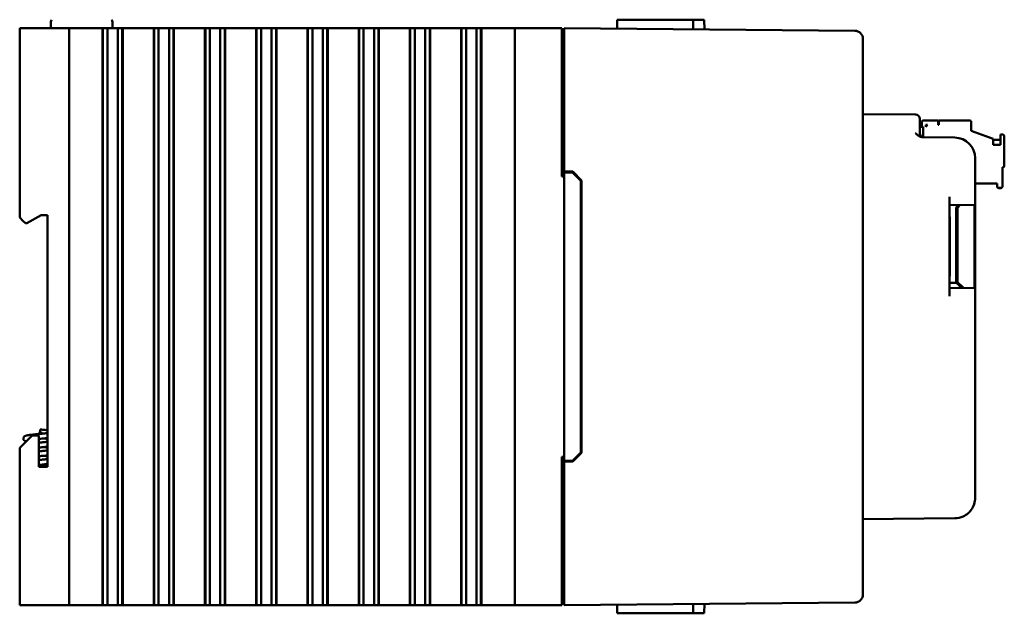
# Model space of a CAD drawing. Header units: inches. Extents: x 1.3 to 23.1, y 0.4 to 18.6.
# Tile 4 of 19: x 1.3 to 7.3, y 7.6 to 11.2. Entities that reach past the tile are written whole.
import ezdxf

# ---------------------------------------------------------------- set-up
doc = ezdxf.new("R2010")
doc.units = ezdxf.units.IN
doc.header["$LTSCALE"] = 0.8
doc.header["$MEASUREMENT"] = 0
doc.layers.add('Visible (ANSI)', color=7, linetype='Continuous', lineweight=50)

msp = doc.modelspace()

# ---------------------------------------------------------------- linework, layer by layer
at = {"layer": 'Visible (ANSI)'}
for p, q in [((4.9138, 11.1666), (4.9133, 11.1138)), ((4.9138, 11.1666), (5.0132, 11.1666)), ((5.1621, 11.1666), (5.0132, 11.1666)), ((5.1621, 11.1666), (5.3741, 11.1666)), ((5.3741, 11.1666), (5.4423, 11.1666)), ((5.3741, 11.1666), (5.3746, 11.1097)), ((5.4423, 11.1666), (5.4428, 11.1091)), ((1.2929, 11.1166), (1.3129, 11.1166)), ((1.2929, 11.1166), (1.2929, 9.9676)), ((1.5729, 11.1166), (1.3129, 11.1166)), ((1.4814, 11.1547), (1.4814, 11.1167)), ((1.4814, 11.1167), (1.8544, 11.1167)), ((1.5729, 11.1166), (1.5929, 11.1166)), ((1.5929, 7.6166), (1.5929, 11.1166)), ((1.6129, 11.1166), (1.5929, 11.1166)), ((1.6129, 11.1166), (1.7946, 11.1166)), ((1.7958, 11.1166), (1.7946, 11.1166)), ((1.7946, 7.6166), (1.7946, 11.1166)), ((1.797, 11.1166), (1.7958, 11.1166)), ((1.7958, 7.6166), (1.7958, 11.1166)), ((1.8123, 11.1166), (1.797, 11.1166)), ((1.797, 7.6166), (1.797, 11.1166)), ((1.8123, 11.1166), (1.8244, 11.1166)), ((1.8244, 11.1166), (1.8413, 11.1166)), ((1.8244, 11.1166), (1.8244, 7.6166)), ((1.8413, 11.1166), (1.8551, 11.1166)), ((1.8544, 11.1547), (1.8544, 11.1167)), ((1.8551, 11.1166), (1.8568, 11.1166)), ((1.8568, 11.1166), (1.8707, 11.1166)), ((1.8707, 11.1166), (1.8875, 11.1166)), ((1.8875, 11.1166), (1.8996, 11.1166)), ((1.8875, 7.6166), (1.8875, 11.1166)), ((1.9149, 11.1166), (1.8996, 11.1166)), ((1.9161, 11.1166), (1.9149, 11.1166)), ((1.9149, 7.6166), (1.9149, 11.1166)), ((1.9173, 11.1166), (1.9161, 11.1166)), ((1.9161, 7.6166), (1.9161, 11.1166)), ((1.9173, 11.1166), (2.1052, 11.1166)), ((1.9173, 7.6166), (1.9173, 11.1166)), ((2.1064, 11.1166), (2.1052, 11.1166)), ((2.1052, 7.6166), (2.1052, 11.1166)), ((2.1076, 11.1166), (2.1064, 11.1166)), ((2.1064, 7.6166), (2.1064, 11.1166)), ((2.1229, 11.1166), (2.1076, 11.1166)), ((2.1076, 7.6166), (2.1076, 11.1166)), ((2.1229, 11.1166), (2.135, 11.1166)), ((2.135, 11.1166), (2.1518, 11.1166)), ((2.135, 11.1166), (2.135, 7.6166)), ((2.1518, 11.1166), (2.1657, 11.1166)), ((2.1657, 11.1166), (2.1674, 11.1166)), ((2.1674, 11.1166), (2.1812, 11.1166)), ((2.1812, 11.1166), (2.1981, 11.1166)), ((2.1981, 11.1166), (2.2102, 11.1166)), ((2.1981, 7.6166), (2.1981, 11.1166)), ((2.2255, 11.1166), (2.2102, 11.1166)), ((2.2267, 11.1166), (2.2255, 11.1166)), ((2.2255, 7.6166), (2.2255, 11.1166)), ((2.2279, 11.1166), (2.2267, 11.1166)), ((2.2267, 7.6166), (2.2267, 11.1166)), ((2.2279, 11.1166), (2.4158, 11.1166)), ((2.2279, 7.6166), (2.2279, 11.1166)), ((2.417, 11.1166), (2.4158, 11.1166)), ((2.4158, 7.6166), (2.4158, 11.1166)), ((2.4182, 11.1166), (2.417, 11.1166)), ((2.417, 7.6166), (2.417, 11.1166)), ((2.4335, 11.1166), (2.4182, 11.1166)), ((2.4182, 7.6166), (2.4182, 11.1166)), ((2.4335, 11.1166), (2.4455, 11.1166)), ((2.4455, 11.1166), (2.4624, 11.1166)), ((2.4455, 11.1166), (2.4455, 7.6166)), ((2.4624, 11.1166), (2.4762, 11.1166)), ((2.4762, 11.1166), (2.4779, 11.1166)), ((2.4779, 11.1166), (2.4918, 11.1166)), ((2.4918, 11.1166), (2.5086, 11.1166)), ((2.5086, 11.1166), (2.5207, 11.1166)), ((2.5086, 7.6166), (2.5086, 11.1166)), ((2.536, 11.1166), (2.5207, 11.1166)), ((2.5372, 11.1166), (2.536, 11.1166)), ((2.536, 7.6166), (2.536, 11.1166)), ((2.5384, 11.1166), (2.5372, 11.1166)), ((2.5372, 7.6166), (2.5372, 11.1166)), ((2.5384, 11.1166), (2.7263, 11.1166)), ((2.5384, 7.6166), (2.5384, 11.1166)), ((2.7275, 11.1166), (2.7263, 11.1166)), ((2.7263, 7.6166), (2.7263, 11.1166)), ((2.7287, 11.1166), (2.7275, 11.1166)), ((2.7275, 7.6166), (2.7275, 11.1166)), ((2.744, 11.1166), (2.7287, 11.1166)), ((2.7287, 7.6166), (2.7287, 11.1166)), ((2.744, 11.1166), (2.7561, 11.1166)), ((2.7561, 11.1166), (2.773, 11.1166)), ((2.7561, 11.1166), (2.7561, 7.6166)), ((2.773, 11.1166), (2.7868, 11.1166)), ((2.7868, 11.1166), (2.7885, 11.1166)), ((2.7885, 11.1166), (2.8023, 11.1166)), ((2.8023, 11.1166), (2.8192, 11.1166)), ((2.8192, 11.1166), (2.8313, 11.1166)), ((2.8192, 7.6166), (2.8192, 11.1166)), ((2.8466, 11.1166), (2.8313, 11.1166)), ((2.8478, 11.1166), (2.8466, 11.1166)), ((2.8466, 7.6166), (2.8466, 11.1166)), ((2.849, 11.1166), (2.8478, 11.1166)), ((2.8478, 7.6166), (2.8478, 11.1166)), ((2.849, 11.1166), (3.0369, 11.1166)), ((2.849, 7.6166), (2.849, 11.1166)), ((3.0381, 11.1166), (3.0369, 11.1166)), ((3.0369, 7.6166), (3.0369, 11.1166)), ((3.0393, 11.1166), (3.0381, 11.1166)), ((3.0381, 7.6166), (3.0381, 11.1166)), ((3.0546, 11.1166), (3.0393, 11.1166)), ((3.0393, 7.6166), (3.0393, 11.1166)), ((3.0546, 11.1166), (3.0667, 11.1166)), ((3.0667, 11.1166), (3.0835, 11.1166)), ((3.0667, 11.1166), (3.0667, 7.6166)), ((3.0835, 11.1166), (3.0974, 11.1166)), ((3.0974, 11.1166), (3.099, 11.1166)), ((3.099, 11.1166), (3.1129, 11.1166)), ((3.1129, 11.1166), (3.1297, 11.1166)), ((3.1297, 11.1166), (3.1418, 11.1166)), ((3.1297, 7.6166), (3.1297, 11.1166)), ((3.1571, 11.1166), (3.1418, 11.1166)), ((3.1583, 11.1166), (3.1571, 11.1166)), ((3.1571, 7.6166), (3.1571, 11.1166)), ((3.1595, 11.1166), (3.1583, 11.1166)), ((3.1583, 7.6166), (3.1583, 11.1166)), ((3.1595, 11.1166), (3.3474, 11.1166)), ((3.1595, 7.6166), (3.1595, 11.1166)), ((3.3486, 11.1166), (3.3474, 11.1166)), ((3.3474, 7.6166), (3.3474, 11.1166)), ((3.3498, 11.1166), (3.3486, 11.1166)), ((3.3486, 7.6166), (3.3486, 11.1166)), ((3.3651, 11.1166), (3.3498, 11.1166)), ((3.3498, 7.6166), (3.3498, 11.1166)), ((3.3651, 11.1166), (3.3772, 11.1166)), ((3.3772, 11.1166), (3.3941, 11.1166)), ((3.3772, 11.1166), (3.3772, 7.6166)), ((3.3941, 11.1166), (3.4079, 11.1166)), ((3.4079, 11.1166), (3.4096, 11.1166)), ((3.4096, 11.1166), (3.4234, 11.1166)), ((3.4234, 11.1166), (3.4403, 11.1166)), ((3.4403, 11.1166), (3.4524, 11.1166)), ((3.4403, 7.6166), (3.4403, 11.1166)), ((3.4677, 11.1166), (3.4524, 11.1166)), ((3.4689, 11.1166), (3.4677, 11.1166)), ((3.4677, 7.6166), (3.4677, 11.1166)), ((3.4701, 11.1166), (3.4689, 11.1166)), ((3.4689, 7.6166), (3.4689, 11.1166)), ((3.4701, 11.1166), (3.658, 11.1166)), ((3.4701, 7.6166), (3.4701, 11.1166)), ((3.6592, 11.1166), (3.658, 11.1166)), ((3.658, 7.6166), (3.658, 11.1166)), ((3.6604, 11.1166), (3.6592, 11.1166)), ((3.6592, 7.6166), (3.6592, 11.1166)), ((3.6757, 11.1166), (3.6604, 11.1166)), ((3.6604, 7.6166), (3.6604, 11.1166)), ((3.6757, 11.1166), (3.6878, 11.1166)), ((3.6878, 11.1166), (3.7046, 11.1166)), ((3.6878, 11.1166), (3.6878, 7.6166)), ((3.7046, 11.1166), (3.7185, 11.1166)), ((3.7185, 11.1166), (3.7201, 11.1166)), ((3.7201, 11.1166), (3.734, 11.1166)), ((3.734, 11.1166), (3.7508, 11.1166)), ((3.7508, 11.1166), (3.7629, 11.1166)), ((3.7508, 7.6166), (3.7508, 11.1166)), ((3.7782, 11.1166), (3.7629, 11.1166)), ((3.7794, 11.1166), (3.7782, 11.1166)), ((3.7782, 7.6166), (3.7782, 11.1166)), ((3.7806, 11.1166), (3.7794, 11.1166)), ((3.7794, 7.6166), (3.7794, 11.1166)), ((3.7806, 11.1166), (3.9685, 11.1166)), ((3.7806, 7.6166), (3.7806, 11.1166)), ((3.9697, 11.1166), (3.9685, 11.1166)), ((3.9685, 7.6166), (3.9685, 11.1166)), ((3.9709, 11.1166), (3.9697, 11.1166)), ((3.9697, 7.6166), (3.9697, 11.1166)), ((3.9862, 11.1166), (3.9709, 11.1166)), ((3.9709, 7.6166), (3.9709, 11.1166)), ((3.9862, 11.1166), (3.9983, 11.1166)), ((3.9983, 11.1166), (4.0152, 11.1166)), ((3.9983, 11.1166), (3.9983, 7.6166)), ((4.0152, 11.1166), (4.029, 11.1166)), ((4.029, 11.1166), (4.0307, 11.1166)), ((4.0307, 11.1166), (4.0445, 11.1166)), ((4.0445, 11.1166), (4.0614, 11.1166)), ((4.0614, 7.6166), (4.0614, 11.1166)), ((4.0614, 11.1166), (4.0735, 11.1166)), ((4.0888, 11.1166), (4.0735, 11.1166)), ((4.09, 11.1166), (4.0888, 11.1166)), ((4.0888, 7.6166), (4.0888, 11.1166)), ((4.0912, 11.1166), (4.09, 11.1166)), ((4.09, 7.6166), (4.09, 11.1166)), ((4.0912, 11.1166), (4.2179, 11.1166)), ((4.0912, 7.6166), (4.0912, 11.1166)), ((4.2929, 11.1166), (4.2179, 11.1166)), ((4.2929, 11.1166), (4.3129, 11.1166)), ((4.2929, 11.1166), (4.2929, 7.6166)), ((4.5729, 11.1166), (4.3129, 11.1166)), ((4.5729, 11.1166), (4.5779, 11.1166)), ((4.5779, 10.2166), (4.5779, 11.1166)), ((4.5929, 11.0666), (4.5929, 11.1166)), ((6.3544, 11.1012), (4.5929, 11.1166)), ((4.5929, 11.0476), (4.5779, 11.0476)), ((4.5929, 11.0666), (4.5929, 10.2466)), ((6.4039, 11.0512), (6.4039, 11.0507)), ((6.4039, 7.6824), (6.4039, 11.0507)), ((6.7231, 10.5923), (6.4039, 10.5951)), ((6.7479, 10.5673), (6.7479, 10.5423)), ((6.7479, 10.4792), (6.7479, 10.5423)), ((6.7479, 10.5176), (6.7683, 10.5176)), ((6.7605, 10.5452), (6.7605, 10.5176)), ((6.7683, 10.4546), (6.7683, 10.5176)), ((6.8589, 10.557), (6.7723, 10.557)), ((6.7841, 10.5294), (6.7959, 10.5294)), ((6.7841, 10.5176), (6.7959, 10.5294)), ((6.7841, 10.5176), (6.7841, 10.5294)), ((6.7841, 10.5294), (6.7958, 10.5294)), ((6.7958, 10.5293), (6.7841, 10.5293)), ((6.7841, 10.5292), (6.7957, 10.5292)), ((6.7957, 10.5292), (6.7841, 10.5292)), ((6.7841, 10.5291), (6.7956, 10.5291)), ((6.7841, 10.529), (6.7955, 10.529)), ((6.7955, 10.529), (6.7841, 10.529)), ((6.7955, 10.529), (6.7841, 10.529)), ((6.7841, 10.529), (6.7955, 10.529)), ((6.7954, 10.5289), (6.7841, 10.5289)), ((6.7841, 10.5288), (6.7953, 10.5288)), ((6.7953, 10.5288), (6.7841, 10.5288)), ((6.7841, 10.5287), (6.7952, 10.5287)), ((6.7951, 10.5287), (6.7841, 10.5287)), ((6.7841, 10.5286), (6.7951, 10.5286)), ((6.8589, 10.5294), (6.8589, 10.557)), ((6.8628, 10.5294), (6.8589, 10.5294)), ((7.0518, 10.557), (6.8628, 10.557)), ((6.8628, 10.557), (6.8628, 10.5294)), ((7.0597, 10.494), (7.0597, 10.5491)), ((6.96, 10.4526), (6.7662, 10.4542)), ((7.0597, 10.494), (7.1935, 10.4453)), ((7.1935, 10.4089), (7.1935, 10.4453)), ((7.2526, 10.4704), (7.2368, 10.4704)), ((7.2368, 10.4704), (7.2368, 10.4089)), ((7.2605, 10.2814), (7.2605, 10.4625)), ((7.2368, 10.4388), (7.1935, 10.4388)), ((7.2368, 10.4089), (7.1935, 10.4089)), ((7.0839, 10.0946), (7.0839, 10.3276)), ((7.2486, 10.1554), (7.2486, 10.2735)), ((7.2486, 10.2735), (7.2526, 10.2735)), ((7.2486, 10.2731), (7.2526, 10.2731)), ((7.2526, 10.2731), (7.2486, 10.2731)), ((7.2526, 10.2727), (7.2486, 10.2727)), ((7.2605, 10.2814), (7.2605, 10.281)), ((7.2605, 10.281), (7.2605, 10.2806)), ((4.5779, 10.2166), (4.5929, 10.2166)), ((4.5929, 10.2466), (4.5929, 10.2416)), ((4.5929, 10.2466), (4.645, 10.2461)), ((4.5929, 10.2416), (4.5929, 8.4916)), ((4.5929, 10.2416), (4.6429, 10.2411)), ((4.6429, 10.2411), (4.6929, 10.1907)), ((4.645, 10.2461), (4.6979, 10.1927)), ((4.6929, 8.5424), (4.6929, 10.1907)), ((4.6979, 10.1927), (4.6979, 8.5404)), ((7.0839, 10.1751), (7.2171, 10.1751)), ((7.0839, 10.1747), (7.2171, 10.1747)), ((7.2171, 10.1747), (7.0839, 10.1747)), ((7.2171, 10.1743), (7.0839, 10.1743)), ((7.2171, 10.1751), (7.2171, 10.1554)), ((7.2171, 10.1554), (7.2171, 10.155)), ((7.2171, 10.155), (7.2171, 10.1546)), ((7.225, 10.1475), (7.2408, 10.1475)), ((7.225, 10.1471), (7.2408, 10.1471)), ((7.2408, 10.1471), (7.225, 10.1471)), ((7.2408, 10.1467), (7.225, 10.1467)), ((7.2486, 10.1554), (7.2486, 10.155)), ((7.2486, 10.155), (7.2486, 10.1546)), ((6.9289, 9.491), (6.9289, 10.0933)), ((7.0839, 10.0946), (7.0839, 10.0446)), ((6.9289, 10.0433), (7.0839, 10.0446)), ((6.9692, 10.0295), (6.9835, 10.0437)), ((6.9692, 10.0295), (6.9835, 10.0437)), ((6.9692, 9.6261), (6.9692, 10.0295)), ((6.9938, 10.0438), (6.9765, 10.0265)), ((6.9765, 10.0265), (6.9765, 9.5761)), ((7.0788, 10.0446), (7.0788, 9.5397)), ((7.0839, 10.0446), (7.0839, 9.5396)), ((1.3129, 9.9476), (1.2929, 9.9676)), ((1.3363, 9.9326), (1.4229, 9.9826)), ((1.4229, 9.9826), (1.4609, 9.9826)), ((1.4609, 9.9826), (1.4609, 8.4556)), ((6.9289, 9.9721), (6.9297, 9.9721)), ((6.9297, 9.9159), (6.9297, 9.9721)), ((1.3129, 9.9476), (1.3279, 9.9326)), ((1.3279, 9.9326), (1.3363, 9.9326)), ((6.9297, 9.7934), (6.9297, 9.9159)), ((6.9289, 9.7934), (6.9297, 9.7934)), ((6.9289, 9.7934), (6.9297, 9.7934)), ((6.9297, 9.7922), (6.9289, 9.7922)), ((6.9297, 9.7934), (6.9297, 9.7934)), ((6.9297, 9.7934), (6.9297, 9.7922)), ((6.9297, 9.6686), (6.9297, 9.7922)), ((6.9297, 9.6123), (6.9297, 9.6686)), ((6.9289, 9.6122), (6.9297, 9.6122)), ((6.9297, 9.6122), (6.9297, 9.6123)), ((6.9765, 9.6261), (6.9692, 9.6261)), ((6.9765, 9.6261), (6.9692, 9.6261)), ((6.9692, 9.6084), (6.9692, 9.6261)), ((6.9692, 9.6084), (6.9692, 9.5907)), ((6.9714, 9.571), (6.9289, 9.571)), ((6.9692, 9.5907), (6.9692, 9.571)), ((7.002, 9.5403), (6.9714, 9.571)), ((6.9765, 9.5761), (7.0124, 9.5402)), ((6.9765, 9.5761), (7.0124, 9.5402)), ((6.9765, 9.5761), (6.9765, 9.5761)), ((7.0839, 9.5396), (6.9289, 9.541)), ((7.0839, 9.5396), (7.0839, 9.4896)), ((7.0839, 8.2679), (7.0839, 9.4896)), ((1.4129, 8.6666), (1.4229, 8.6666)), ((1.4129, 8.6666), (1.4129, 8.6566)), ((1.4129, 8.6566), (1.4229, 8.6566)), ((1.4179, 8.6666), (1.4179, 8.6816)), ((1.4179, 8.6553), (1.4179, 8.6566)), ((1.4229, 8.6666), (1.4229, 8.6566)), ((1.3689, 8.6456), (1.3129, 8.5896)), ((1.4089, 8.6456), (1.3689, 8.6456)), ((1.4089, 8.4556), (1.4089, 8.6456)), ((1.2929, 8.5696), (1.3129, 8.5896)), ((1.2929, 8.5696), (1.2929, 7.6166)), ((4.6929, 8.5424), (4.6429, 8.492)), ((4.6979, 8.5404), (4.645, 8.487)), ((4.5929, 8.5166), (4.5779, 8.5166)), ((4.5779, 7.6166), (4.5779, 8.5166)), ((4.5929, 8.4916), (4.6429, 8.492)), ((4.5929, 8.4916), (4.5929, 8.4866)), ((4.645, 8.487), (4.5929, 8.4866)), ((4.5929, 8.4866), (4.5929, 7.6665)), ((1.4609, 8.4556), (1.4089, 8.4556)), ((6.4039, 8.1381), (6.96, 8.1429)), ((4.5929, 7.6856), (4.5779, 7.6856)), ((4.5929, 7.6166), (4.5929, 7.6665)), ((6.4039, 7.6824), (6.4039, 7.6819)), ((1.3129, 7.6166), (1.2929, 7.6166)), ((1.5729, 7.6166), (1.3129, 7.6166)), ((1.5929, 7.6166), (1.5729, 7.6166)), ((1.5929, 7.6166), (1.6129, 7.6166)), ((1.7946, 7.6166), (1.6129, 7.6166)), ((1.7958, 7.6166), (1.7946, 7.6166)), ((1.797, 7.6166), (1.7958, 7.6166)), ((1.8123, 7.6166), (1.797, 7.6166)), ((1.8244, 7.6166), (1.8123, 7.6166)), ((1.8413, 7.6166), (1.8244, 7.6166)), ((1.8551, 7.6166), (1.8413, 7.6166)), ((1.8568, 7.6166), (1.8551, 7.6166)), ((1.8707, 7.6166), (1.8568, 7.6166)), ((1.8875, 7.6166), (1.8707, 7.6166)), ((1.8996, 7.6166), (1.8875, 7.6166)), ((1.9149, 7.6166), (1.8996, 7.6166)), ((1.9161, 7.6166), (1.9149, 7.6166)), ((1.9173, 7.6166), (1.9161, 7.6166)), ((2.1052, 7.6166), (1.9173, 7.6166)), ((2.1064, 7.6166), (2.1052, 7.6166)), ((2.1076, 7.6166), (2.1064, 7.6166)), ((2.1229, 7.6166), (2.1076, 7.6166)), ((2.135, 7.6166), (2.1229, 7.6166)), ((2.1518, 7.6166), (2.135, 7.6166)), ((2.1657, 7.6166), (2.1518, 7.6166)), ((2.1674, 7.6166), (2.1657, 7.6166)), ((2.1812, 7.6166), (2.1674, 7.6166)), ((2.1981, 7.6166), (2.1812, 7.6166)), ((2.2102, 7.6166), (2.1981, 7.6166)), ((2.2255, 7.6166), (2.2102, 7.6166)), ((2.2267, 7.6166), (2.2255, 7.6166)), ((2.2279, 7.6166), (2.2267, 7.6166)), ((2.4158, 7.6166), (2.2279, 7.6166)), ((2.417, 7.6166), (2.4158, 7.6166)), ((2.4182, 7.6166), (2.417, 7.6166)), ((2.4335, 7.6166), (2.4182, 7.6166)), ((2.4455, 7.6166), (2.4335, 7.6166)), ((2.4624, 7.6166), (2.4455, 7.6166)), ((2.4762, 7.6166), (2.4624, 7.6166)), ((2.4779, 7.6166), (2.4762, 7.6166)), ((2.4918, 7.6166), (2.4779, 7.6166)), ((2.5086, 7.6166), (2.4918, 7.6166)), ((2.5207, 7.6166), (2.5086, 7.6166)), ((2.536, 7.6166), (2.5207, 7.6166)), ((2.5372, 7.6166), (2.536, 7.6166)), ((2.5384, 7.6166), (2.5372, 7.6166)), ((2.7263, 7.6166), (2.5384, 7.6166)), ((2.7275, 7.6166), (2.7263, 7.6166)), ((2.7287, 7.6166), (2.7275, 7.6166)), ((2.744, 7.6166), (2.7287, 7.6166)), ((2.7561, 7.6166), (2.744, 7.6166)), ((2.773, 7.6166), (2.7561, 7.6166)), ((2.7868, 7.6166), (2.773, 7.6166)), ((2.7885, 7.6166), (2.7868, 7.6166)), ((2.8023, 7.6166), (2.7885, 7.6166)), ((2.8192, 7.6166), (2.8023, 7.6166)), ((2.8313, 7.6166), (2.8192, 7.6166)), ((2.8466, 7.6166), (2.8313, 7.6166)), ((2.8478, 7.6166), (2.8466, 7.6166)), ((2.849, 7.6166), (2.8478, 7.6166)), ((3.0369, 7.6166), (2.849, 7.6166)), ((3.0381, 7.6166), (3.0369, 7.6166)), ((3.0393, 7.6166), (3.0381, 7.6166)), ((3.0546, 7.6166), (3.0393, 7.6166)), ((3.0667, 7.6166), (3.0546, 7.6166)), ((3.0835, 7.6166), (3.0667, 7.6166)), ((3.0974, 7.6166), (3.0835, 7.6166)), ((3.099, 7.6166), (3.0974, 7.6166)), ((3.1129, 7.6166), (3.099, 7.6166)), ((3.1297, 7.6166), (3.1129, 7.6166)), ((3.1418, 7.6166), (3.1297, 7.6166)), ((3.1571, 7.6166), (3.1418, 7.6166)), ((3.1583, 7.6166), (3.1571, 7.6166)), ((3.1595, 7.6166), (3.1583, 7.6166)), ((3.3474, 7.6166), (3.1595, 7.6166)), ((3.3486, 7.6166), (3.3474, 7.6166)), ((3.3498, 7.6166), (3.3486, 7.6166)), ((3.3651, 7.6166), (3.3498, 7.6166)), ((3.3772, 7.6166), (3.3651, 7.6166)), ((3.3941, 7.6166), (3.3772, 7.6166)), ((3.4079, 7.6166), (3.3941, 7.6166)), ((3.4096, 7.6166), (3.4079, 7.6166)), ((3.4234, 7.6166), (3.4096, 7.6166)), ((3.4403, 7.6166), (3.4234, 7.6166)), ((3.4524, 7.6166), (3.4403, 7.6166)), ((3.4677, 7.6166), (3.4524, 7.6166)), ((3.4689, 7.6166), (3.4677, 7.6166)), ((3.4701, 7.6166), (3.4689, 7.6166)), ((3.658, 7.6166), (3.4701, 7.6166)), ((3.6592, 7.6166), (3.658, 7.6166)), ((3.6604, 7.6166), (3.6592, 7.6166)), ((3.6757, 7.6166), (3.6604, 7.6166)), ((3.6878, 7.6166), (3.6757, 7.6166)), ((3.7046, 7.6166), (3.6878, 7.6166)), ((3.7185, 7.6166), (3.7046, 7.6166)), ((3.7201, 7.6166), (3.7185, 7.6166)), ((3.734, 7.6166), (3.7201, 7.6166)), ((3.7508, 7.6166), (3.734, 7.6166)), ((3.7629, 7.6166), (3.7508, 7.6166)), ((3.7782, 7.6166), (3.7629, 7.6166)), ((3.7794, 7.6166), (3.7782, 7.6166)), ((3.7806, 7.6166), (3.7794, 7.6166)), ((3.9685, 7.6166), (3.7806, 7.6166)), ((3.9697, 7.6166), (3.9685, 7.6166)), ((3.9709, 7.6166), (3.9697, 7.6166)), ((3.9862, 7.6166), (3.9709, 7.6166)), ((3.9983, 7.6166), (3.9862, 7.6166)), ((4.0152, 7.6166), (3.9983, 7.6166)), ((4.029, 7.6166), (4.0152, 7.6166)), ((4.0307, 7.6166), (4.029, 7.6166)), ((4.0445, 7.6166), (4.0307, 7.6166)), ((4.0614, 7.6166), (4.0445, 7.6166)), ((4.0735, 7.6166), (4.0614, 7.6166)), ((4.0888, 7.6166), (4.0735, 7.6166)), ((4.09, 7.6166), (4.0888, 7.6166)), ((4.0912, 7.6166), (4.09, 7.6166)), ((4.2179, 7.6166), (4.0912, 7.6166)), ((4.2179, 7.6166), (4.2929, 7.6166)), ((4.3129, 7.6166), (4.2929, 7.6166)), ((4.5729, 7.6166), (4.3129, 7.6166)), ((4.5779, 7.6166), (4.5729, 7.6166)), ((4.5929, 7.6166), (6.3544, 7.6319)), ((4.9138, 7.5666), (4.9133, 7.6193)), ((5.3741, 7.5666), (5.3746, 7.6234)), ((5.4423, 7.5666), (5.4428, 7.624)), ((4.9138, 7.5666), (5.0132, 7.5666)), ((5.1621, 7.5666), (5.0132, 7.5666)), ((5.1621, 7.5666), (5.3741, 7.5666)), ((5.3741, 7.5666), (5.4423, 7.5666))]:
    msp.add_line(p, q, dxfattribs=at)
for centre, radius, start, end in [((1.5014, 11.1547), 0.02, 138.45912, 180), ((1.8344, 11.1547), 0.02, 0, 41.54088), ((1.5728, 11.1166), 0.0001, 0, 90), ((1.763, 11.1166), 0.0001, 90, 180), ((6.3539, 11.0512), 0.05, 0, 89.5), ((6.7229, 10.5673), 0.025, 0, 89.5), ((6.7729, 10.4792), 0.025, 180, 269.5), ((6.9589, 10.3276), 0.125, 0, 89.5), ((6.9589, 8.2679), 0.125, 323.62792, 0), ((6.3539, 7.6819), 0.05, 270.5, 0)]:
    msp.add_arc(centre, radius, start, end, dxfattribs=at)
for centre, major_axis, start_param, end_param in [((6.7723, 10.5452), (-0.0118, 0), 4.712389, 6.283185), ((7.0518, 10.5491), (0.00787, 0), 0, 1.570796), ((7.2526, 10.4625), (0.00787, 0), 0, 1.570796), ((7.2526, 10.2814), (0.00787, 0), 4.712389, 6.283185), ((7.2526, 10.281), (0.00787, 0), 4.712389, 6.283185), ((7.2526, 10.281), (0.00787, 0), 4.712389, 6.283185), ((7.2526, 10.2806), (0.00787, 0), 4.712389, 6.283185), ((7.225, 10.1554), (-0.00787, 0), 0, 1.570796), ((7.225, 10.155), (-0.00787, 0), 0, 1.570796), ((7.225, 10.155), (-0.00787, 0), 0, 1.570796), ((7.225, 10.1546), (-0.00787, 0), 0, 1.570796), ((7.2408, 10.1554), (0.00787, 0), 4.712389, 6.283185), ((7.2408, 10.155), (0.00787, 0), 4.712389, 6.283185), ((7.2408, 10.155), (0.00787, 0), 4.712389, 6.283185), ((7.2408, 10.1546), (0.00787, 0), 4.712389, 6.283185)]:
    msp.add_ellipse(centre, major_axis=major_axis, ratio=1, start_param=start_param, end_param=end_param, dxfattribs=at)
for points, knots in [([(6.7231, 10.4796), (6.7232, 10.4796), (6.7232, 10.4795), (6.7282, 10.4745), (6.7331, 10.4695), (6.7427, 10.4621), (6.7475, 10.459), (6.7578, 10.455), (6.7622, 10.4543), (6.7662, 10.4542)], [-0.000493, -0.000493, -0.000493, -0.000493, 0, 0, 0.0531307, 0.0531307, 0.0915083, 0.0915083, 0.1243596, 0.1243596, 0.1243596, 0.1243596]), ([(1.3329, 8.6095), (1.3322, 8.6097), (1.3316, 8.6098), (1.3285, 8.6107), (1.3262, 8.6114), (1.3225, 8.6137), (1.3216, 8.6143), (1.3199, 8.6158), (1.3191, 8.6166), (1.3173, 8.619), (1.3164, 8.6208), (1.3153, 8.6245), (1.3151, 8.6264), (1.3153, 8.6302), (1.3158, 8.632), (1.3173, 8.6352), (1.3183, 8.6367), (1.3204, 8.6391), (1.3215, 8.64), (1.3239, 8.6416), (1.325, 8.6422), (1.3282, 8.6436), (1.3301, 8.6441), (1.3378, 8.6462), (1.3449, 8.6473), (1.3624, 8.6497), (1.3727, 8.6508), (1.3927, 8.6529), (1.4024, 8.6538), (1.4216, 8.6556), (1.4312, 8.6566), (1.4475, 8.6582), (1.4545, 8.6589), (1.4609, 8.6596)], [10.6320954, 10.6320954, 10.6320954, 10.6320954, 10.6428793, 10.6428793, 10.6873836, 10.6873836, 10.7012288, 10.7012288, 10.7125441, 10.7125441, 10.730398, 10.730398, 10.7465417, 10.7465417, 10.762578, 10.762578, 10.7786616, 10.7786616, 10.7951257, 10.7951257, 10.8147654, 10.8147654, 10.8511836, 10.8511836, 10.946321, 10.946321, 11.0369104, 11.0369104, 11.1112429, 11.1112429, 11.1836872, 11.1836872, 11.2408347, 11.2408347, 11.2408347, 11.2408347]), ([(1.4179, 8.6816), (1.4274, 8.6806), (1.4371, 8.6797), (1.4512, 8.6783), (1.4562, 8.6778), (1.4609, 8.6773)], [0, 0, 0, 0, 0.0728813, 0.0728813, 0.1135685, 0.1135685, 0.1135685, 0.1135685]), ([(1.3389, 8.6155), (1.3386, 8.6155), (1.3384, 8.6154), (1.3383, 8.6153), (1.3383, 8.6153), (1.3383, 8.6153)], [1.03827887, 1.03827887, 1.03827887, 1.03827887, 1.04986332, 1.04986332, 1.05567409, 1.05567409, 1.05567409, 1.05567409]), ([(1.4609, 8.6296), (1.4595, 8.6294), (1.458, 8.6292), (1.4476, 8.6282), (1.4379, 8.6272), (1.4218, 8.6257), (1.4153, 8.6251), (1.4089, 8.6244)], [0.6525343, 0.6525343, 0.6525343, 0.6525343, 0.665026, 0.665026, 0.7400516, 0.7400516, 0.7890084, 0.7890084, 0.7890084, 0.7890084]), ([(1.4089, 8.6019), (1.4172, 8.6027), (1.4256, 8.6035), (1.4428, 8.6052), (1.4518, 8.6061), (1.4602, 8.607), (1.4606, 8.6071), (1.4609, 8.6071)], [9.6232834, 9.6232834, 9.6232834, 9.6232834, 9.6864331, 9.6864331, 9.7579681, 9.7579681, 9.760998, 9.760998, 9.760998, 9.760998]), ([(1.4375, 8.6272), (1.4402, 8.6269), (1.4429, 8.6266), (1.4509, 8.6259), (1.456, 8.6253), (1.4609, 8.6248)], [1.53007516, 1.53007516, 1.53007516, 1.53007516, 1.55142895, 1.55142895, 1.59364175, 1.59364175, 1.59364175, 1.59364175]), ([(1.4609, 8.5771), (1.4608, 8.577), (1.4607, 8.577), (1.4518, 8.5761), (1.4421, 8.5751), (1.4246, 8.5734), (1.4167, 8.5727), (1.4089, 8.5719)], [2.132603, 2.132603, 2.132603, 2.132603, 2.1336899, 2.1336899, 2.2094741, 2.2094741, 2.2690351, 2.2690351, 2.2690351, 2.2690351]), ([(1.4089, 8.5494), (1.4167, 8.5502), (1.4246, 8.5509), (1.4415, 8.5526), (1.4505, 8.5535), (1.4594, 8.5544), (1.4602, 8.5545), (1.4609, 8.5546)], [8.143196, 8.143196, 8.143196, 8.143196, 8.2028121, 8.2028121, 8.2744031, 8.2744031, 8.2809176, 8.2809176, 8.2809176, 8.2809176]), ([(1.4375, 8.5747), (1.4427, 8.5742), (1.4478, 8.5737), (1.4555, 8.5729), (1.4582, 8.5726), (1.4609, 8.5723)], [3.01023397, 3.01023397, 3.01023397, 3.01023397, 3.05058233, 3.05058233, 3.07379855, 3.07379855, 3.07379855, 3.07379855]), ([(1.4609, 8.5246), (1.4604, 8.5245), (1.4598, 8.5244), (1.4505, 8.5234), (1.4408, 8.5225), (1.4237, 8.5209), (1.4162, 8.5201), (1.4089, 8.5194)], [3.6126737, 3.6126737, 3.6126737, 3.6126737, 3.617369, 3.617369, 3.6928824, 3.6928824, 3.7491208, 3.7491208, 3.7491208, 3.7491208]), ([(1.4089, 8.4969), (1.4163, 8.4977), (1.4239, 8.4984), (1.4404, 8.5), (1.4495, 8.5009), (1.4588, 8.5019), (1.4599, 8.502), (1.4609, 8.5021)], [6.6631286, 6.6631286, 6.6631286, 6.6631286, 6.7199111, 6.7199111, 6.7915469, 6.7915469, 6.8008555, 6.8008555, 6.8008555, 6.8008555]), ([(1.4375, 8.5222), (1.4431, 8.5216), (1.4487, 8.5211), (1.4563, 8.5203), (1.4586, 8.52), (1.4609, 8.5198)], [4.49031185, 4.49031185, 4.49031185, 4.49031185, 4.53427084, 4.53427084, 4.55387222, 4.55387222, 4.55387222, 4.55387222]), ([(1.4609, 8.4721), (1.4582, 8.4718), (1.4553, 8.4715), (1.4434, 8.4702), (1.4337, 8.4693), (1.419, 8.4679), (1.4139, 8.4674), (1.4089, 8.4669)], [5.0925413, 5.0925413, 5.0925413, 5.0925413, 5.1163157, 5.1163157, 5.1906789, 5.1906789, 5.2290328, 5.2290328, 5.2290328, 5.2290328]), ([(1.4375, 8.4697), (1.4417, 8.4693), (1.4458, 8.4689), (1.4536, 8.4681), (1.4573, 8.4677), (1.4609, 8.4673)], [5.97004701, 5.97004701, 5.97004701, 5.97004701, 6.00251243, 6.00251243, 6.03361818, 6.03361818, 6.03361818, 6.03361818]), ([(6.96, 8.1429), (6.9601, 8.1429), (6.9602, 8.1429), (6.9781, 8.1431), (6.9954, 8.1471), (7.0225, 8.1595), (7.0326, 8.1662), (7.0485, 8.1802), (7.0545, 8.1869), (7.0596, 8.1938)], [-0.0007718, -0.0007718, -0.0007718, -0.0007718, 0, 0, 0.159885, 0.159885, 0.2753762, 0.2753762, 0.3698195, 0.3698195, 0.3698195, 0.3698195])]:
    msp.add_open_spline(points, degree=3, knots=knots, dxfattribs=at)
for points in [[(7.0788, 9.9221), (7.0789, 9.923), (7.0788, 9.9239), (7.0788, 9.9248)], [(7.0788, 9.8106), (7.0788, 9.8115), (7.0789, 9.8124), (7.0788, 9.8133)]]:
    msp.add_open_spline(points, degree=3, dxfattribs=at)

doc.saveas('drawing.dxf')
